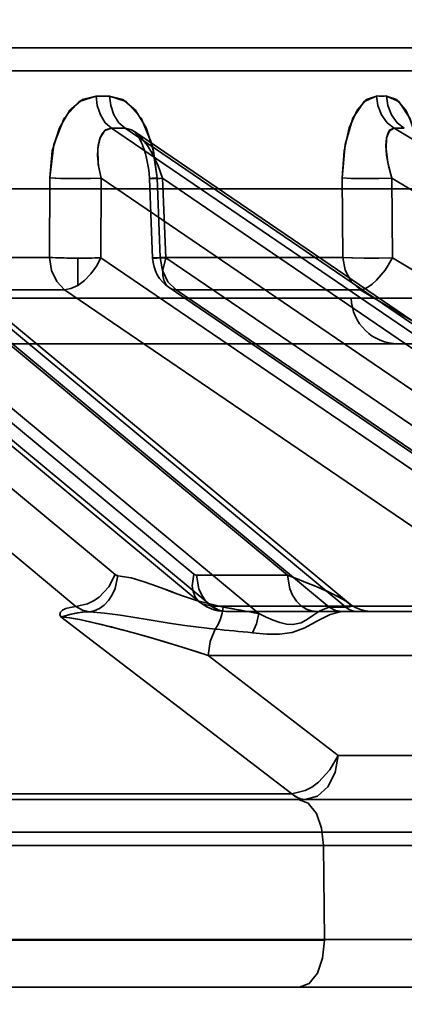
# Model space of a CAD drawing. Header units: millimetres. Extents: x 42175 to 97175, y 10092 to 468192.
# Tile 16 of 256: x 62025 to 62033, y 25519 to 25540. Entities that reach past the tile are written whole.
import ezdxf

# ---------------------------------------------------------------- set-up
doc = ezdxf.new("R2010")
doc.units = ezdxf.units.MM
doc.header["$XCLIPFRAME"] = 2
doc.layers.add('AHU03-3-68634OBJ', color=8, linetype='Continuous')
doc.layers.add('EC-MTR_250-0_7OBJ', color=8, linetype='Continuous')
picture_1 = doc.add_image_def('image1.bmp', size_in_pixel=(951, 911))

msp = doc.modelspace()

# ---------------------------------------------------------------- linework, layer by layer
at = {"layer": 'AHU03-3-68634OBJ', "color": 8, "linetype": 'Continuous', "lineweight": 35, "ltscale": 100}
msp.add_line((62118.277, 25519.827), (61850.277, 25519.827), dxfattribs=at)
at = {"layer": 'EC-MTR_250-0_7OBJ', "color": 8, "linetype": 'Continuous', "lineweight": 35, "ltscale": 100}
for p, q in [((62038.247, 25539.827), (61986.429, 25539.827)), ((62038.746, 25539.34), (61986.408, 25539.34)), ((62031.252, 25527.917), (62018.96, 25538.115)), ((62031.606, 25527.919), (62019.317, 25538.115)), ((62041.584, 25527.919), (62026.61, 25538.115)), ((62041.88, 25527.917), (62026.903, 25538.115)), ((62049.534, 25528.028), (62032.632, 25538.115)), ((62019.652, 25537.973), (62031.662, 25528.009)), ((62027.1, 25538.044), (62042.085, 25527.842)), ((62027.131, 25538.012), (62027.155, 25537.981)), ((62027.155, 25537.981), (62027.182, 25537.938)), ((62027.182, 25537.939), (62027.213, 25537.885)), ((62027.213, 25537.885), (62027.244, 25537.821)), ((62027.244, 25537.821), (62027.276, 25537.747)), ((62027.275, 25537.748), (62027.306, 25537.664)), ((62027.305, 25537.665), (62027.334, 25537.574)), ((62027.333, 25537.575), (62027.359, 25537.477)), ((62027.359, 25537.478), (62027.38, 25537.375)), ((62027.38, 25537.375), (62027.398, 25537.268)), ((62027.411, 25537.157), (62027.418, 25537.045)), ((62029.75, 25527.782), (62018.579, 25537.05)), ((62030.358, 25528.599), (62020.172, 25537.05)), ((62025.291, 25535.364), (62025.295, 25537.057)), ((62025.291, 25535.364), (62025.295, 25537.057)), ((62026.387, 25535.357), (62026.391, 25537.05)), ((62038.803, 25528.599), (62026.391, 25537.05)), ((62027.488, 25535.352), (62027.418, 25537.045)), ((62027.652, 25535.364), (62027.583, 25537.057)), ((62027.583, 25537.057), (62027.652, 25535.364)), ((62041.31, 25527.782), (62027.699, 25537.05)), ((62027.769, 25535.357), (62027.699, 25537.05)), ((62031.529, 25537.057), (62031.539, 25535.364)), ((62031.539, 25535.364), (62031.529, 25537.057)), ((62048.842, 25527.348), (62032.585, 25537.05)), ((62032.595, 25535.357), (62032.585, 25537.05)), ((61933.427, 25536.827), (62035.127, 25536.827)), ((62026.692, 25528.614), (62018.561, 25535.357)), ((62028.366, 25528.622), (62020.244, 25535.357)), ((62025.291, 25535.364), (62020.343, 25535.364)), ((62025.891, 25534.769), (62025.891, 25535.351)), ((62036.283, 25528.622), (62026.387, 25535.357)), ((62031.539, 25535.364), (62027.652, 25535.364)), ((62037.676, 25528.614), (62027.769, 25535.357)), ((62049.863, 25525.056), (62032.595, 25535.357)), ((62020.361, 25534.769), (62028.482, 25528.034)), ((62025.855, 25527.934), (62017.726, 25534.677)), ((62028.749, 25527.942), (62020.625, 25534.677)), ((62025.612, 25534.677), (62020.625, 25534.677)), ((62035.506, 25527.942), (62025.612, 25534.677)), ((62027.837, 25534.723), (62037.745, 25527.981)), ((62037.9, 25527.934), (62027.991, 25534.677)), ((62031.909, 25534.677), (62027.991, 25534.677)), ((62049.175, 25524.376), (62031.909, 25534.677)), ((61936.835, 25534.501), (62031.718, 25534.501)), ((62031.718, 25534.501), (62036.599, 25534.501)), ((61983.264, 25533.527), (62035.599, 25533.527)), ((62030.358, 25528.599), (62028.424, 25528.599)), ((62035.506, 25527.942), (62028.749, 25527.942)), ((62031.606, 25527.919), (62031.318, 25527.919)), ((62031.732, 25527.956), (62031.659, 25528.01)), ((62031.81, 25527.911), (62031.73, 25527.957)), ((62031.895, 25527.875), (62031.809, 25527.912)), ((62031.984, 25527.848), (62031.894, 25527.875)), ((62032.075, 25527.832), (62031.983, 25527.849)), ((62030.452, 25523.942), (62025.535, 25527.712)), ((62028.965, 25527.831), (62029.051, 25527.827)), ((62031.554, 25527.827), (62029.052, 25527.827)), ((62031.843, 25527.827), (62031.554, 25527.827)), ((62041.872, 25527.827), (62031.843, 25527.827)), ((62032.168, 25527.827), (62032.075, 25527.832)), ((62036.212, 25526.89), (62028.67, 25526.889)), ((62028.67, 25526.889), (62031.443, 25524.765)), ((62031.443, 25524.765), (62028.67, 25526.889)), ((62035.99, 25524.765), (62031.443, 25524.765)), ((62030.452, 25523.942), (62021.289, 25523.942)), ((62006.789, 25523.827), (62039.608, 25523.827)), ((62051.41, 25523.127), (61924.89, 25523.127)), ((62040.14, 25522.844), (61993.12, 25522.845)), ((62031.148, 25520.845), (62031.129, 25522.845)), ((62031.148, 25520.845), (61998.678, 25520.845)), ((62031.148, 25520.827), (61998.678, 25520.827)), ((62031.148, 25520.845), (62033.56, 25520.845)), ((61994.506, 25519.827), (62034.266, 25519.827))]:
    msp.add_line(p, q, dxfattribs=at)
at = {"layer": 'EC-MTR_250-0_7OBJ', "color": 8, "linetype": 'Continuous', "lineweight": 35, "ltscale": 100, "flags": 128}
for points in [[(62026.282, 25538.802), (62025.926, 25538.686), (62025.606, 25538.332), (62025.38, 25537.768), (62025.295, 25537.057)], [(62025.295, 25537.057), (62025.351, 25537.637), (62025.501, 25538.127), (62025.725, 25538.5), (62025.994, 25538.727), (62026.281, 25538.801)], [(62026.61, 25538.115), (62026.479, 25538.234), (62026.374, 25538.4), (62026.306, 25538.597), (62026.282, 25538.802)], [(62027.583, 25537.057), (62027.508, 25537.637), (62027.349, 25538.127), (62027.123, 25538.5), (62026.855, 25538.727), (62026.57, 25538.802)], [(62026.57, 25538.802), (62026.596, 25538.597), (62026.664, 25538.4), (62026.771, 25538.234), (62026.903, 25538.115)], [(62026.571, 25538.801), (62026.922, 25538.686), (62027.242, 25538.332), (62027.476, 25537.768), (62027.583, 25537.057)], [(62032.257, 25538.802), (62031.993, 25538.686), (62031.755, 25538.332), (62031.588, 25537.768), (62031.529, 25537.057)], [(62031.529, 25537.057), (62031.567, 25537.637), (62031.677, 25538.127), (62031.843, 25538.5), (62032.043, 25538.727), (62032.257, 25538.802)], [(62032.632, 25538.115), (62032.483, 25538.234), (62032.363, 25538.4), (62032.285, 25538.597), (62032.257, 25538.802)], [(62033.229, 25537.057), (62033.17, 25537.637), (62033.05, 25538.127), (62032.881, 25538.5), (62032.683, 25538.727), (62032.472, 25538.802)], [(62032.472, 25538.802), (62032.733, 25538.686), (62032.97, 25538.332), (62033.146, 25537.768), (62033.229, 25537.057)], [(62032.85, 25538.115), (62032.7, 25538.234), (62032.579, 25538.4), (62032.501, 25538.597), (62032.472, 25538.802)], [(62026.391, 25537.05), (62026.336, 25537.314), (62026.315, 25537.546), (62026.325, 25537.747), (62026.365, 25537.908), (62026.424, 25538.019), (62026.487, 25538.079), (62026.61, 25538.115)], [(62026.391, 25537.05), (62026.331, 25537.347), (62026.319, 25537.692), (62026.367, 25537.913), (62026.471, 25538.067), (62026.61, 25538.115)], [(62027.699, 25537.05), (62027.605, 25537.314), (62027.496, 25537.546), (62027.377, 25537.747), (62027.252, 25537.908), (62027.135, 25538.019), (62027.041, 25538.079), (62026.903, 25538.115)], [(62032.585, 25537.05), (62032.514, 25537.314), (62032.473, 25537.546), (62032.459, 25537.747), (62032.471, 25537.908), (62032.504, 25538.019), (62032.544, 25538.079), (62032.632, 25538.115)], [(62032.585, 25537.05), (62032.499, 25537.385), (62032.461, 25537.679), (62032.472, 25537.913), (62032.532, 25538.063), (62032.632, 25538.115)], [(62027.098, 25538.046), (62027.112, 25538.033), (62027.131, 25538.012)], [(62027.398, 25537.268), (62027.411, 25537.158), (62027.418, 25537.045)], [(62026.391, 25537.05), (62026.134, 25537.044), (62025.823, 25537.044), (62025.523, 25537.048), (62025.295, 25537.057)], [(62025.295, 25537.057), (62025.554, 25537.048), (62025.896, 25537.043)], [(62025.896, 25537.043), (62026.167, 25537.045), (62026.391, 25537.05)], [(62027.583, 25537.057), (62027.543, 25537.054), (62027.507, 25537.052), (62027.476, 25537.05), (62027.451, 25537.048), (62027.433, 25537.047), (62027.422, 25537.045), (62027.435, 25537.043), (62027.455, 25537.043), (62027.482, 25537.044), (62027.516, 25537.044), (62027.555, 25537.045), (62027.599, 25537.047), (62027.648, 25537.048), (62027.699, 25537.05)], [(62032.585, 25537.05), (62032.307, 25537.044), (62031.995, 25537.044), (62031.718, 25537.048), (62031.529, 25537.057)], [(62025.891, 25535.351), (62025.857, 25535.351), (62025.812, 25535.351), (62025.765, 25535.352), (62025.716, 25535.352), (62025.663, 25535.353), (62025.606, 25535.354), (62025.546, 25535.355), (62025.484, 25535.357), (62025.419, 25535.359), (62025.355, 25535.361), (62025.291, 25535.364)], [(62025.612, 25534.677), (62025.445, 25534.85), (62025.333, 25535.088), (62025.291, 25535.364)], [(62025.891, 25534.769), (62026.038, 25534.877), (62026.175, 25535.017), (62026.294, 25535.18), (62026.387, 25535.357)], [(62025.891, 25535.351), (62025.93, 25535.351), (62025.977, 25535.351), (62026.026, 25535.351), (62026.079, 25535.351), (62026.136, 25535.352), (62026.196, 25535.353), (62026.259, 25535.354), (62026.323, 25535.355), (62026.387, 25535.357)], [(62027.517, 25535.355), (62027.492, 25535.351), (62027.58, 25535.352), (62027.769, 25535.357)], [(62027.652, 25535.364), (62027.517, 25535.355)], [(62027.652, 25535.364), (62027.697, 25535.088), (62027.815, 25534.849), (62027.991, 25534.677)], [(62027.991, 25534.677), (62027.902, 25534.692), (62027.826, 25534.731), (62027.767, 25534.794), (62027.726, 25534.878), (62027.706, 25534.981), (62027.706, 25535.097), (62027.769, 25535.357)], [(62031.539, 25535.364), (62031.734, 25535.356), (62031.994, 25535.351), (62032.297, 25535.352), (62032.595, 25535.357)], [(62032.595, 25535.357), (62032.309, 25535.352), (62032.016, 25535.351), (62031.744, 25535.355), (62031.539, 25535.364)], [(62031.539, 25535.364), (62031.587, 25535.091), (62031.715, 25534.852), (62031.909, 25534.677)], [(62031.909, 25534.677), (62031.987, 25534.692), (62032.073, 25534.731), (62032.165, 25534.794), (62032.26, 25534.878), (62032.442, 25535.097), (62032.595, 25535.357)], [(62025.891, 25534.769), (62025.747, 25534.702), (62025.612, 25534.677)], [(62025.855, 25527.934), (62026.102, 25527.988), (62026.227, 25528.051), (62026.346, 25528.135), (62026.553, 25528.354), (62026.692, 25528.614)], [(62026.744, 25528.591), (62026.687, 25528.316), (62026.628, 25528.183), (62026.549, 25528.063), (62026.456, 25527.964), (62026.353, 25527.89), (62026.246, 25527.844), (62026.141, 25527.823)], [(62026.692, 25528.614), (62026.709, 25528.603), (62026.726, 25528.595), (62026.744, 25528.591)], [(62026.744, 25528.59), (62027.028, 25528.541), (62027.309, 25528.461), (62027.589, 25528.362), (62027.728, 25528.309), (62027.867, 25528.257), (62028.006, 25528.205), (62028.145, 25528.154), (62028.425, 25528.059), (62028.988, 25527.919)], [(62028.988, 25527.919), (62028.424, 25528.059), (62028.145, 25528.154), (62028.006, 25528.205), (62027.867, 25528.256), (62027.728, 25528.309), (62027.589, 25528.362), (62027.309, 25528.461), (62027.028, 25528.541), (62026.744, 25528.59)], [(62028.366, 25528.622), (62028.331, 25528.371), (62028.349, 25528.25), (62028.392, 25528.143), (62028.459, 25528.055), (62028.545, 25527.992), (62028.749, 25527.942)], [(62028.366, 25528.622), (62028.394, 25528.605)], [(62028.394, 25528.605), (62028.424, 25528.599)], [(62029.051, 25527.827), (62028.939, 25527.84), (62028.825, 25527.881), (62028.715, 25527.952), (62028.615, 25528.052), (62028.534, 25528.174), (62028.474, 25528.312), (62028.424, 25528.599)], [(62030.985, 25527.827), (62030.875, 25527.839), (62030.763, 25527.879), (62030.652, 25527.95), (62030.551, 25528.049), (62030.469, 25528.172), (62030.409, 25528.311), (62030.358, 25528.599)], [(62030.358, 25528.599), (62030.565, 25528.521), (62030.754, 25528.448), (62030.924, 25528.379), (62031.074, 25528.316), (62031.205, 25528.258), (62031.321, 25528.204), (62031.444, 25528.143), (62031.534, 25528.093), (62031.596, 25528.056), (62031.637, 25528.028)], [(62030.358, 25528.599), (62030.561, 25528.523), (62030.74, 25528.452), (62030.898, 25528.388), (62031.038, 25528.33), (62031.161, 25528.276), (62031.268, 25528.228), (62031.361, 25528.184), (62031.441, 25528.144), (62031.51, 25528.107), (62031.568, 25528.074), (62031.616, 25528.043), (62031.653, 25528.015)], [(62030.358, 25528.599), (62030.409, 25528.311), (62030.469, 25528.173), (62030.551, 25528.05), (62030.651, 25527.95), (62030.762, 25527.879), (62030.875, 25527.84), (62030.985, 25527.827)], [(62025.535, 25527.712), (62025.513, 25527.764), (62025.527, 25527.813), (62025.569, 25527.854), (62025.639, 25527.89), (62025.73, 25527.915), (62025.855, 25527.934)], [(62025.855, 25527.934), (62025.73, 25527.916), (62025.637, 25527.889), (62025.57, 25527.855), (62025.527, 25527.812), (62025.513, 25527.764), (62025.535, 25527.712)], [(62026.141, 25527.823), (62025.994, 25527.858), (62025.855, 25527.934)], [(62028.482, 25528.034), (62028.554, 25527.98), (62028.63, 25527.934), (62028.71, 25527.896), (62028.794, 25527.866), (62028.879, 25527.844), (62028.965, 25527.831), (62029.051, 25527.827)], [(62029.051, 25527.827), (62028.896, 25527.856), (62028.749, 25527.942)], [(62028.988, 25527.919), (62028.969, 25527.794), (62028.933, 25527.67), (62028.884, 25527.554), (62028.822, 25527.449)], [(62028.988, 25527.919), (62029.189, 25527.886), (62029.75, 25527.782)], [(62031.252, 25527.917), (62031.05, 25527.841), (62030.923, 25527.759), (62030.79, 25527.663), (62030.653, 25527.586), (62030.476, 25527.548), (62030.341, 25527.56), (62030.2, 25527.595), (62030.056, 25527.646), (62029.908, 25527.708), (62029.75, 25527.782)], [(62031.318, 25527.919), (62031.295, 25527.919), (62031.273, 25527.918), (62031.252, 25527.917)], [(62031.516, 25527.826), (62031.382, 25527.849), (62031.252, 25527.917)], [(62031.252, 25527.917), (62031.382, 25527.849), (62031.516, 25527.826)], [(62031.653, 25528.015), (62031.681, 25527.991), (62031.699, 25527.97), (62031.706, 25527.952), (62031.701, 25527.937), (62031.682, 25527.927), (62031.65, 25527.921), (62031.606, 25527.919)], [(62031.68, 25527.928), (62031.606, 25527.919)], [(62031.843, 25527.827), (62031.782, 25527.833), (62031.722, 25527.85), (62031.662, 25527.879), (62031.606, 25527.919)], [(62031.637, 25528.028), (62031.663, 25528.007)], [(62031.663, 25528.007), (62031.692, 25527.978)], [(62031.692, 25527.978), (62031.702, 25527.947), (62031.68, 25527.928)], [(62026.141, 25527.823), (62026.005, 25527.813), (62025.877, 25527.796), (62025.749, 25527.769), (62025.673, 25527.747), (62025.603, 25527.725), (62025.535, 25527.712)], [(62025.535, 25527.712), (62025.618, 25527.73), (62025.695, 25527.754), (62025.832, 25527.787), (62025.98, 25527.81), (62026.141, 25527.823)], [(62025.535, 25527.712), (62025.725, 25527.692), (62025.935, 25527.654), (62026.153, 25527.608), (62026.4, 25527.551), (62026.615, 25527.497), (62026.849, 25527.436), (62027.13, 25527.359), (62027.391, 25527.285), (62027.67, 25527.203), (62028.027, 25527.095), (62028.439, 25526.966), (62028.67, 25526.889)], [(62028.67, 25526.889), (62028.432, 25526.968), (62028.007, 25527.101), (62027.655, 25527.208), (62027.377, 25527.289), (62027.111, 25527.365), (62026.833, 25527.44), (62026.603, 25527.5), (62026.385, 25527.554), (62026.145, 25527.61), (62025.928, 25527.655), (62025.717, 25527.693), (62025.535, 25527.712)], [(62028.823, 25527.45), (62028.171, 25527.527), (62027.837, 25527.58), (62027.668, 25527.609), (62027.498, 25527.637), (62027.326, 25527.667), (62027.152, 25527.696), (62026.805, 25527.751), (62026.465, 25527.795), (62026.141, 25527.823)], [(62031.516, 25527.826), (62031.269, 25527.763), (62031.003, 25527.629), (62030.729, 25527.479), (62030.46, 25527.382), (62030.188, 25527.347), (62029.924, 25527.348), (62029.615, 25527.373)], [(62029.75, 25527.782), (62029.703, 25527.567), (62029.615, 25527.373)], [(62029.615, 25527.373), (62029.703, 25527.568), (62029.75, 25527.782)], [(62031.516, 25527.826), (62031.528, 25527.827), (62031.541, 25527.827), (62031.554, 25527.827)], [(62028.822, 25527.449), (62028.717, 25527.19), (62028.67, 25526.889)], [(62031.443, 25524.765), (62031.265, 25524.454), (62031.019, 25524.192), (62030.879, 25524.091), (62030.735, 25524.014), (62030.452, 25523.942)], [(62030.737, 25523.827), (62030.997, 25523.897), (62031.221, 25524.098), (62031.377, 25524.402), (62031.443, 25524.765)], [(62030.452, 25523.942), (62030.542, 25523.879), (62030.638, 25523.84), (62030.737, 25523.827)], [(62030.737, 25523.827), (62030.639, 25523.84), (62030.543, 25523.879), (62030.452, 25523.942)], [(62031.129, 25522.845), (62031.087, 25523.217), (62030.976, 25523.53), (62030.805, 25523.748), (62030.598, 25523.827)], [(62031.148, 25520.827), (62031.109, 25520.449), (62030.998, 25520.131), (62030.826, 25519.908), (62030.617, 25519.827)]]:
    msp.add_lwpolyline(points, dxfattribs=at)
at = {"layer": 'EC-MTR_250-0_7OBJ', "color": 8, "linetype": 'Continuous', "lineweight": 35, "ltscale": 100}
for centre, radius, start, end in [((62026.426, 25579.431), 40.63, 269.7964, 270.2036), ((62026.426, 25579.222), 40.421, 269.7953, 270.2047), ((62032.364, 25561.266), 22.464, 269.7263, 270.2737), ((62032.364, 25561.089), 22.287, 269.7242, 270.2758), ((62026.756, 25579.945), 41.831, 269.7993, 270.2007), ((62026.756, 25579.73), 41.615, 269.7983, 270.2017), ((62032.741, 25561.243), 23.128, 269.7303, 270.2697), ((62032.741, 25561.06), 22.946, 269.7282, 270.2718), ((62028.287, 25535.385), 0.8, 182.3591, 235.7628), ((62032.718, 25534.527), 1, 181.5, 270), ((62025.608, 25506.953), 21.237, 78.7558, 80.843), ((62025.411, 25487.766), 39.83, 83.9416, 85.0868), ((62025.52, 25488.901), 38.69, 83.9242, 85.1031)]:
    msp.add_arc(centre, radius, start, end, dxfattribs=at)

# ---------------------------------------------------------------- pictures from other files: only their frames are drawn
at = {"color": 8, "lineweight": 13}
image = msp.add_image(picture_1, insert=(61504.134, 26425.821), size_in_units=(1986.021, 1904.625), rotation=-90, dxfattribs=at)
image.set_boundary_path([(-0.5, -0.5), (950.5, 910.5)])

doc.saveas('drawing.dxf')
